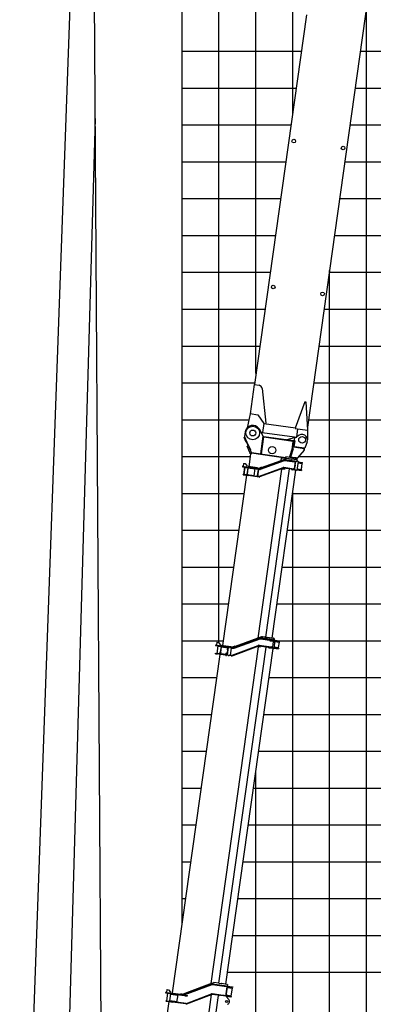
# Model space of a CAD drawing. Extents: x -435160 to 60202, y -141577 to 51651.
# Tile 20 of 41: x -245687 to -236096, y -101057 to -74332. Entities that reach past the tile are written whole.
import ezdxf

# ---------------------------------------------------------------- set-up
doc = ezdxf.new("R2010")
doc.units = 0
doc.layers.get('0').update_dxf_attribs({"linetype": 'CONTINUOUS'})

msp = doc.modelspace()

# ---------------------------------------------------------------- linework, layer by layer
at = {"color": 151, "linetype": 'Continuous'}
for p, q in [((-243725.351474, -64102.007783), (-243407.425409, -113571.955204)), ((-243970.53423, -64173.536728), (-245687.040515, -111645.268036)), ((-243642.385128, -77011.741188), (-244682.620505, -113717.66745)), ((-239162.763235, -86518.286268), (-238514.139892, -86278.201906)), ((-239159.292187, -86527.664311), (-238510.668844, -86287.579949)), ((-239158.819551, -86527.730736), (-238510.196189, -86287.646376)), ((-239156.041396, -86535.232628), (-238507.418223, -86295.149474)), ((-239125.829241, -86488.404237), (-238465.1896, -86247.004559)), ((-238501.582898, -86294.519927), (-238235.707052, -86331.886341)), ((-238199.442213, -86328.903926), (-238500.94331, -86286.53071)), ((-238225.189789, -86315.187065), (-238499.551579, -86276.62803)), ((-238330.161281, -86260.041181), (-238441.070829, -86244.45386)), ((-238324.839671, -86250.690808), (-238331.798326, -86300.204212)), ((-238326.231402, -86260.593489), (-238330.102063, -86260.049503)), ((-238179.352952, -86271.137633), (-238324.839671, -86250.690808)), ((-238225.189789, -86315.187065), (-238198.050482, -86319.001245)), ((-238188.37386, -86320.361206), (-238198.050482, -86319.001245)), ((-238188.37386, -86320.361206), (-238186.265791, -86328.736581)), ((-238135.695291, -86321.200554), (-238176.646571, -86272.659459)), ((-238164.997341, -86283.253459), (-238168.072579, -86282.821262)), ((-239641.088019, -86469.635196), (-239275.536205, -86521.010153)), ((-239638.861282, -86453.791145), (-239609.15324, -86457.966338)), ((-239617.5147, -86388.122431), (-239625.308361, -86443.577205)), ((-239625.308361, -86443.577205), (-239615.095799, -86457.131165)), ((-239603.961951, -86377.90972), (-239617.5147, -86388.122431)), ((-239586.623275, -86477.289717), (-239614.457895, -86675.34333)), ((-239582.017657, -86477.936994), (-239609.852277, -86675.990608)), ((-239609.15324, -86457.966338), (-239273.309469, -86505.166101)), ((-239603.961951, -86377.90972), (-239571.28263, -86382.502499)), ((-239571.28263, -86382.502499), (-239520.216932, -86450.268969)), ((-239556.089856, -86483.600059), (-239555.811579, -86481.620018)), ((-239556.089856, -86483.600059), (-239506.576452, -86490.558714)), ((-239497.777425, -86491.795337), (-239524.220314, -86679.94627)), ((-239523.000394, -86470.074331), (-239520.216932, -86450.268969)), ((-239510.249976, -86666.762259), (-239487.98228, -86508.319368)), ((-239506.604315, -86490.756966), (-239506.270143, -86488.379213)), ((-239506.576452, -86490.558714), (-239457.063049, -86497.517369)), ((-239498.473291, -86496.746677), (-239300.304826, -86524.597438)), ((-239497.89575, -86499.820833), (-239487.993069, -86501.212564)), ((-239495.272412, -86473.971244), (-239493.323956, -86460.107254)), ((-239233.874197, -86496.570539), (-239493.323956, -86460.107254)), ((-239486.590549, -86498.416687), (-239487.98228, -86508.319368)), ((-239457.063049, -86497.517369), (-239456.784772, -86495.537328)), ((-239327.165304, -86715.719671), (-239299.330684, -86517.666057)), ((-239275.536205, -86521.010153), (-239250.991045, -86524.45975)), ((-239248.764309, -86508.615699), (-239273.309469, -86505.166101)), ((-239250.991045, -86524.45975), (-239200.418728, -86531.567226)), ((-239248.764309, -86508.615699), (-239198.191992, -86515.723174)), ((-239237.238984, -86708.161439), (-239214.136283, -86543.777178)), ((-239233.874197, -86496.570539), (-239184.360793, -86503.529194)), ((-239230.21863, -86720.255927), (-239204.05419, -86534.086262)), ((-239226.051817, -86527.96473), (-239214.136283, -86543.777178)), ((-239222.907403, -91117.723406), (-238579.001708, -86536.096316)), ((-239214.234973, -86543.646188), (-239212.580934, -86531.87709)), ((-239212.580934, -86531.87709), (-239210.321409, -86530.175495)), ((-239212.580934, -86531.87709), (-239182.872892, -86536.052283)), ((-239198.188348, -86515.723687), (-239172.48998, -86519.335357)), ((-239173.407848, -86529.304634), (-239193.247057, -86526.516416)), ((-239185.697819, -86726.066696), (-238536.961181, -86485.018259)), ((-238534.175095, -86492.516318), (-239182.911753, -86733.564752)), ((-239174.52113, -86537.226046), (-239182.872892, -86536.052283)), ((-238530.692496, -86501.891076), (-239179.429155, -86742.93951)), ((-239128.221685, -86481.833002), (-239175.205738, -86498.934638)), ((-239175.205738, -86498.934638), (-239167.745428, -86519.432658)), ((-239120.697263, -86502.506432), (-239166.939455, -86519.337602)), ((-239128.221685, -86481.833002), (-239120.697263, -86502.506432)), ((-239112.282819, -86482.858847), (-239112.371161, -86483.48743)), ((-239111.106638, -86483.024149), (-239112.282819, -86482.858847)), ((-239009.326013, -91092.549356), (-238367.042152, -86522.462219)), ((-238836.029101, -91116.904649), (-238195.832837, -86561.671533)), ((-238579.001708, -86536.096316), (-238536.329074, -86519.87661)), ((-238536.329074, -86519.87661), (-238485.136069, -86527.071318)), ((-238256.503737, -86537.99738), (-238520.942288, -86500.832965)), ((-238255.112006, -86528.094699), (-238519.550557, -86490.930285)), ((-238518.437102, -86483.007645), (-238262.010632, -86519.046035)), ((-238313.544707, -86530.412233), (-238313.49151, -86530.41971)), ((-238302.994248, -86545.131722), (-238312.234904, -86531.644111)), ((-238172.866401, -86564.899255), (-238299.999571, -86547.031853)), ((-238263.235364, -86527.760454), (-238261.899185, -86518.253048)), ((-238234.871325, -86522.860216), (-238262.010632, -86519.046035)), ((-238254.972866, -86527.104669), (-238256.642874, -86538.987391)), ((-238229.36443, -86541.811561), (-238256.503737, -86537.99738)), ((-238227.972699, -86531.90888), (-238255.112006, -86528.094699)), ((-238219.639485, -86335.154075), (-238245.664785, -86520.333709)), ((-238235.707052, -86331.886341), (-238208.567746, -86335.700522)), ((-238234.871325, -86522.860216), (-238225.712079, -86524.147464)), ((-238225.712079, -86524.147464), (-238230.84004, -86531.505902)), ((-238219.687808, -86543.171522), (-238229.36443, -86541.811561)), ((-238215.074557, -86533.721596), (-238227.972699, -86531.90888)), ((-238225.712079, -86524.147464), (-238213.534602, -86437.500216)), ((-238219.687808, -86543.171522), (-238215.352833, -86535.701637)), ((-238215.352833, -86535.701637), (-238215.074557, -86533.721596)), ((-238211.864255, -86425.615078), (-238199.408499, -86336.98777)), ((-238208.567746, -86335.700522), (-238199.408499, -86336.98777)), ((-238199.408499, -86336.98777), (-238202.309554, -86328.500948)), ((-238186.544071, -86330.716642), (-238199.442213, -86328.903926)), ((-238186.544071, -86330.716642), (-238186.265791, -86328.736581)), ((-238169.436463, -86563.939025), (-238169.501722, -86563.929853)), ((-238134.575339, -86325.265622), (-238167.64713, -86560.583638)), ((-238166.255399, -86550.680957), (-238053.765917, -86566.490323)), ((-238164.028662, -86534.836905), (-238051.539181, -86550.646271)), ((-238162.080206, -86520.972915), (-238050.175794, -86536.700054)), ((-238139.81251, -86362.530024), (-238027.908098, -86378.257163)), ((-238137.86405, -86348.666013), (-238025.374568, -86364.475379)), ((-238135.637316, -86332.821982), (-238014.586948, -86349.834502)), ((-238045.981177, -86537.289569), (-238061.792436, -86549.20527)), ((-238045.20503, -86567.693477), (-238053.765917, -86566.490323)), ((-238042.978294, -86551.849425), (-238051.539181, -86550.646271)), ((-238050.175794, -86536.700054), (-238045.981177, -86537.289569)), ((-238045.232884, -86552.542149), (-238047.181341, -86566.406139)), ((-238046.853834, -86536.15734), (-238024.864415, -86379.69449)), ((-238045.981177, -86537.289569), (-238023.713481, -86378.846678)), ((-238042.978294, -86551.849425), (-238045.20503, -86567.693477)), ((-238023.713481, -86378.846678), (-238035.627824, -86363.034378)), ((-238027.908098, -86378.257163), (-238023.713481, -86378.846678)), ((-238025.374568, -86364.475379), (-238016.813681, -86365.678533)), ((-238018.789995, -86364.391216), (-238016.841535, -86350.527205)), ((-238016.813681, -86365.678533), (-238014.586948, -86349.834502)), ((-240176.663881, -91322.323471), (-239526.7255, -86697.77159)), ((-239625.752307, -86683.85428), (-239624.360576, -86673.951599)), ((-239625.752307, -86683.85428), (-239477.212096, -86704.730245)), ((-239624.360576, -86673.951599), (-239475.820365, -86694.827564)), ((-239583.646199, -86679.673632), (-239582.532745, -86671.750992)), ((-239582.532745, -86671.750992), (-239533.019341, -86678.709647)), ((-239534.244073, -86687.424066), (-239532.907894, -86677.91666)), ((-239533.019341, -86678.709647), (-239483.505938, -86685.668302)), ((-239523.524449, -86674.994929), (-239325.355984, -86702.845691)), ((-239522.121929, -86672.199053), (-239512.219248, -86673.590784)), ((-239510.249976, -86666.762259), (-239511.641707, -86676.66494)), ((-239484.619392, -86693.590942), (-239483.505938, -86685.668302)), ((-239477.351233, -86705.720256), (-239475.681056, -86693.836326)), ((-239194.052468, -86744.525736), (-239477.212096, -86704.730245)), ((-239475.820365, -86694.827564), (-239192.660737, -86734.623055)), ((-239259.827808, -86725.183339), (-239237.238984, -86708.161439)), ((-239239.023824, -86720.028023), (-239237.369954, -86708.260132)), ((-239239.023824, -86720.028023), (-239232.214658, -86729.064114)), ((-239239.023824, -86720.028023), (-239209.315781, -86724.203216)), ((-239191.547283, -86726.700415), (-239209.315781, -86724.203216)), ((-240342.882767, -100581.298704), (-240342.823549, -100581.307026))]:
    msp.add_line(p, q, dxfattribs=at)
at = {"color": 14, "linetype": 'Continuous'}
for p, q in [((-241282.294651, -98880.332595), (-241282.294651, -65188.795841)), ((-241282.294651, -78188.795841), (-238465.190319, -78188.795841)), ((-236867.644363, -78188.795841), (-131282.294651, -78188.795841)), ((-241282.294651, -88188.795841), (-239736.275293, -88188.795841)), ((-238424.510246, -88188.795841), (-131282.294651, -88188.795841)), ((-241282.294651, -98188.795841), (-241185.105499, -98188.795841)), ((-239770.337312, -98188.795841), (-131282.294651, -98188.795841))]:
    msp.add_line(p, q, dxfattribs=at)
at = {"color": 252, "linetype": 'Continuous'}
for p, q in [((-240282.294651, -91252.642716), (-240282.294651, -65188.795841)), ((-239282.294651, -83938.152492), (-239282.294651, -65188.795841)), ((-238282.294651, -76887.425468), (-238282.294651, -65188.795841)), ((-236282.294651, -115800.420307), (-236282.294651, -74023.815981)), ((-241282.294651, -75188.795841), (-238043.56784, -75188.795841)), ((-236446.021884, -75188.795841), (-207282.294651, -75188.795841)), ((-241282.294651, -76188.795841), (-238184.108666, -76188.795841)), ((-236586.56271, -76188.795841), (-131282.294651, -76188.795841)), ((-241282.294651, -77188.795841), (-238324.649493, -77188.795841)), ((-236727.103537, -77188.795841), (-131282.294651, -77188.795841)), ((-241282.294651, -79188.795841), (-238605.731146, -79188.795841)), ((-237008.18519, -79188.795841), (-131282.294651, -79188.795841)), ((-241282.294651, -80188.795841), (-238746.271972, -80188.795841)), ((-237148.726016, -80188.795841), (-131282.294651, -80188.795841)), ((-241282.294651, -81188.795841), (-238886.812799, -81188.795841)), ((-237289.266843, -81188.795841), (-131282.294651, -81188.795841)), ((-237282.294651, -115800.420307), (-237282.294651, -81139.186117)), ((-241282.294651, -82188.795841), (-239027.353625, -82188.795841)), ((-237429.807669, -82188.795841), (-131282.294651, -82188.795841)), ((-241282.294651, -83188.795841), (-239167.894452, -83188.795841)), ((-237570.348496, -83188.795841), (-131282.294651, -83188.795841)), ((-241282.294651, -84188.795841), (-239308.435278, -84188.795841)), ((-237710.889322, -84188.795841), (-131282.294651, -84188.795841)), ((-241282.294651, -85188.795841), (-239469.059296, -85188.795841)), ((-237851.430149, -85188.795841), (-131282.294651, -85188.795841)), ((-241282.294651, -86188.795841), (-239425.908382, -86188.795841)), ((-238118.374816, -86188.795841), (-131282.294651, -86188.795841)), ((-241282.294651, -87188.795841), (-239595.734458, -87188.795841)), ((-238283.969411, -87188.795841), (-131282.294651, -87188.795841)), ((-238282.294651, -113858.775932), (-238282.294651, -87176.879306)), ((-241282.294651, -89188.795841), (-239876.816128, -89188.795841)), ((-238565.05108, -89188.795841), (-131282.294651, -89188.795841)), ((-241282.294651, -90188.795841), (-240017.356962, -90188.795841)), ((-238705.591915, -90188.795841), (-131282.294651, -90188.795841)), ((-241282.294651, -91188.795841), (-240157.897797, -91188.795841)), ((-238903.691205, -91188.795841), (-131282.294651, -91188.795841)), ((-241282.294651, -92188.795841), (-240341.86049, -92188.795841)), ((-238927.092304, -92188.795841), (-131282.294651, -92188.795841)), ((-241282.294651, -93188.795841), (-240482.401325, -93188.795841)), ((-239067.633138, -93188.795841), (-131282.294651, -93188.795841)), ((-241282.294651, -94188.795841), (-240622.94216, -94188.795841)), ((-239208.173973, -94188.795841), (-131282.294651, -94188.795841)), ((-239282.294651, -113747.638665), (-239282.294651, -94716.191871)), ((-241282.294651, -95188.795841), (-240763.482994, -95188.795841)), ((-239348.714808, -95188.795841), (-131282.294651, -95188.795841)), ((-241282.294651, -96188.795841), (-240904.023829, -96188.795841)), ((-239489.255642, -96188.795841), (-131282.294651, -96188.795841)), ((-241282.294651, -97188.795841), (-241044.564664, -97188.795841)), ((-239629.796477, -97188.795841), (-131282.294651, -97188.795841)), ((-239910.878147, -99188.795841), (-131282.294651, -99188.795841)), ((-240051.418981, -100188.795841), (-131282.294651, -100188.795841))]:
    msp.add_line(p, q, dxfattribs=at)
at = {"color": 41, "linetype": 'Continuous'}
for p, q in [((-236233.950187, -73679.827228), (-237880.292824, -85394.164463)), ((-237904.24025, -74197.428477), (-239314.722011, -84233.528272)), ((-239324.324186, -84237.208189), (-239436.342214, -85034.257924)), ((-239324.324186, -84237.208189), (-239194.586983, -84255.441563)), ((-239109.105948, -84343.627835), (-239008.378453, -85285.526733)), ((-237954.492818, -84701.206309), (-238212.388592, -85422.403981)), ((-237954.597067, -84701.397773), (-237924.890235, -84705.572796)), ((-237924.903176, -84705.330183), (-237876.815335, -85469.345656)), ((-239436.284681, -85033.777345), (-239515.475704, -85408.337765)), ((-239434.95592, -85024.393925), (-239231.661577, -85052.96508)), ((-239231.71445, -85053.40944), (-239063.357475, -85289.138071)), ((-239067.059821, -85288.126632), (-239101.853093, -85535.693644)), ((-239067.059821, -85288.126632), (-238207.638672, -85408.91039)), ((-238210.497539, -85408.508603), (-238213.147808, -85427.366246)), ((-238213.147808, -85427.366246), (-237876.45933, -85474.684723)), ((-238171.012919, -85666.416076), (-238138.883506, -85437.803412)), ((-237876.451674, -85474.630355), (-237879.417094, -85735.698084)), ((-239111.824685, -85534.78789), (-239129.439534, -85553.446956)), ((-239111.753356, -85534.302253), (-238230.440417, -85658.162702))]:
    msp.add_line(p, q, dxfattribs=at)
at = {"color": 102, "linetype": 'Continuous'}
for p, q in [((-239569.27986, -85520.392233), (-239587.372363, -85649.127082)), ((-239081.10448, -85639.492187), (-239187.20979, -85449.120053)), ((-239595.641918, -85669.559307), (-239580.97824, -85663.160141)), ((-239540.401121, -85796.145286), (-239595.641918, -85669.559307)), ((-239587.372363, -85649.127082), (-239581.205541, -85663.260079)), ((-239581.057052, -85663.194668), (-239583.527001, -85657.69239)), ((-239525.737271, -85789.744892), (-239580.97824, -85663.160141)), ((-239541.614212, -85751.062615), (-239577.657789, -85670.767815)), ((-239536.89362, -85764.180012), (-239536.758898, -85763.221413)), ((-239536.380804, -85765.355341), (-239535.870697, -85765.427032)), ((-239535.005415, -85767.567809), (-239535.441806, -85767.506479)), ((-239148.185848, -86116.800921), (-239081.10448, -85639.492187)), ((-239071.2018, -85640.883918), (-239100.428151, -85848.840212)), ((-239091.619224, -85829.271497), (-239068.600617, -85665.485594)), ((-239071.2018, -85640.883918), (-239081.10448, -85639.492187)), ((-239073.706982, -85658.709218), (-239068.600617, -85665.485594)), ((-238258.715867, -85773.24875), (-239073.706982, -85658.709218)), ((-239066.65216, -85651.621604), (-239073.428536, -85656.727969)), ((-238265.493451, -85778.354946), (-239068.600617, -85665.485594)), ((-238263.544994, -85764.490955), (-239066.65216, -85651.621604)), ((-238432.478895, -85730.650568), (-238231.802383, -85667.969331)), ((-238432.478895, -85730.650568), (-238423.967946, -85741.94498)), ((-238287.684696, -85936.253863), (-238265.493451, -85778.354946)), ((-238256.210684, -85755.42345), (-238281.590917, -85936.013191)), ((-238267.505096, -85763.934399), (-238256.210684, -85755.42345)), ((-238258.715867, -85773.24875), (-238265.493451, -85778.354946)), ((-238258.43742, -85771.267501), (-238263.544994, -85764.490955)), ((-238234.425282, -85758.485188), (-238259.794642, -85938.99757)), ((-238256.210684, -85755.42345), (-238234.425282, -85758.485188)), ((-238232.337685, -85743.631167), (-238249.279303, -85756.397592)), ((-238242.534822, -85923.967016), (-238219.571261, -85760.572785)), ((-238234.425282, -85758.485188), (-238220.507972, -85659.458381)), ((-238234.425282, -85758.485188), (-238219.571261, -85760.572785)), ((-238221.899703, -85669.361062), (-238231.802383, -85667.969331)), ((-238231.802383, -85667.969331), (-238223.291434, -85679.263743)), ((-238220.507972, -85659.458381), (-238170.994568, -85666.417036)), ((-239533.86709, -85811.121293), (-239540.401121, -85796.145286)), ((-239529.706862, -85820.823021), (-239494.607022, -85901.596598)), ((-239519.202051, -85804.721065), (-239525.737271, -85789.744892)), ((-239407.346212, -86061.043401), (-239519.202051, -85804.721065)), ((-239514.910562, -85812.541655), (-239430.558509, -86007.850625)), ((-239494.588578, -85901.588082), (-239514.752079, -85910.387278)), ((-239442.222339, -86076.5899), (-239514.752079, -85910.387278)), ((-239481.621025, -85930.843064), (-239481.789183, -85930.916799)), ((-239475.220817, -85945.5081), (-239475.390186, -85945.581684)), ((-239475.220817, -85945.5081), (-239475.388808, -85945.580646)), ((-239139.396619, -86126.115272), (-239100.428151, -85848.840212)), ((-239132.384437, -86119.331055), (-239094.943783, -85852.926961)), ((-239100.428151, -85848.840212), (-239110.330832, -85847.448481)), ((-239098.15533, -85828.352907), (-239091.024489, -85829.355081)), ((-239094.943783, -85852.926961), (-239091.619224, -85829.271497)), ((-238295.224958, -85965.320112), (-238372.642588, -86202.616735)), ((-238293.444693, -85976.747184), (-238361.653401, -86186.427542)), ((-238272.524308, -85983.551882), (-238345.064019, -86206.550573)), ((-238269.659592, -85983.789304), (-238339.600394, -86191.541112)), ((-238295.224958, -85965.320112), (-238289.075443, -85963.314642)), ((-238295.224958, -85965.320112), (-238294.983744, -85964.577394)), ((-238294.984952, -85964.577225), (-238288.864415, -85962.663838)), ((-238293.444693, -85976.747184), (-238289.555299, -85964.790542)), ((-238289.555299, -85964.790542), (-238285.040505, -85950.910016)), ((-238289.167239, -85942.048768), (-238289.020375, -85941.41607)), ((-238289.167239, -85942.048768), (-238283.363404, -85943.520226)), ((-238289.020375, -85941.41607), (-238287.684696, -85936.253863)), ((-238289.020375, -85941.41607), (-238283.204122, -85942.88683)), ((-238281.802826, -85937.424433), (-238287.684696, -85936.253863)), ((-238282.389686, -85940.731886), (-238284.006127, -85946.023498)), ((-238267.831247, -85970.779954), (-238283.775726, -86018.140461)), ((-238282.870524, -85942.004248), (-238283.517063, -85944.122381)), ((-238283.363404, -85943.520226), (-238283.204122, -85942.88683)), ((-238283.204122, -85942.88683), (-238281.823931, -85937.557066)), ((-238282.738741, -85941.873618), (-238283.094761, -85943.301586)), ((-238282.238011, -85939.942088), (-238282.870524, -85942.004248)), ((-238282.63834, -85940.7031), (-238281.988252, -85938.55095)), ((-238272.524308, -85983.551882), (-238268.635081, -85971.596428)), ((-238267.831247, -85970.779954), (-238269.659592, -85983.789304)), ((-238267.529906, -85970.600406), (-238266.664354, -85967.923819)), ((-238265.617657, -85967.475528), (-238266.664354, -85967.923819)), ((-237962.396019, -85978.485371), (-238259.47644, -85936.733441)), ((-238256.692978, -85916.928079), (-238248.182028, -85928.222491)), ((-238248.182028, -85928.222491), (-238242.534822, -85923.967016)), ((-238239.671078, -85939.516903), (-238248.182028, -85928.222491)), ((-237960.308423, -85963.63135), (-238242.534822, -85923.967016)), ((-237971.878822, -86013.821771), (-238149.390574, -86225.840906)), ((-237977.25004, -85976.397774), (-237960.308423, -85963.63135)), ((-237974.691756, -85994.121121), (-237974.525436, -85992.937691)), ((-237974.691756, -85994.121121), (-237974.588622, -86009.052526)), ((-237971.878822, -86013.821771), (-237974.588622, -86009.052526)), ((-237974.525436, -85992.937691), (-237970.050304, -86000.811194)), ((-237974.524228, -85992.937861), (-237971.814042, -85993.318753)), ((-237973.046952, -85995.539376), (-237969.839774, -85999.558785)), ((-237971.878822, -86013.821771), (-237970.050304, -86000.811194)), ((-237971.814042, -85993.318753), (-237971.430648, -85997.563803)), ((-237970.480596, -86004.118475), (-237970.522747, -86004.181563)), ((-237970.416376, -86003.661525), (-237970.480596, -86004.118475)), ((-237970.416206, -86003.660317), (-237970.4604, -86003.737942)), ((-237970.441712, -86003.604969), (-237970.416206, -86003.660317)), ((-237969.839774, -85999.558785), (-237970.416206, -86003.660317)), ((-237967.796211, -85969.273803), (-237956.963386, -85964.503335)), ((-237964.622755, -85994.329422), (-237962.396019, -85978.485371)), ((-237960.308423, -85963.63135), (-237955.098435, -85959.706423)), ((-237956.814915, -85964.12233), (-237960.308423, -85963.63135)), ((-237956.963386, -85964.503335), (-237956.814915, -85964.12233)), ((-237955.098435, -85959.706423), (-237956.814915, -85964.12233)), ((-237889.597705, -85791.134472), (-237955.098435, -85959.706423)), ((-239464.605944, -86464.143307), (-239415.486098, -86114.637441)), ((-239415.570025, -86115.234612), (-239437.355427, -86112.172874)), ((-239399.677046, -86117.11321), (-239415.521097, -86114.886474)), ((-239404.7067, -86067.707302), (-239394.996085, -86090.191877)), ((-239404.7067, -86067.707302), (-239394.995047, -86090.193255)), ((-239399.489458, -86089.561607), (-239395.876287, -86090.069405)), ((-238474.337445, -86229.681519), (-239397.268018, -86099.972086)), ((-238472.945714, -86219.778838), (-239395.876287, -86090.069405)), ((-239147.657152, -86113.039051), (-239163.928471, -86122.667545)), ((-239163.927093, -86122.666506), (-239160.873842, -86120.860723)), ((-239148.185848, -86116.800921), (-239141.37666, -86125.836995)), ((-239138.831738, -86122.095932), (-239133.388991, -86126.47883)), ((-239129.708197, -86122.172589), (-239138.665587, -86120.91371)), ((-239137.391079, -86111.845113), (-239134.208139, -86115.835224)), ((-239137.157313, -86110.181779), (-239132.384437, -86119.331055)), ((-239124.745892, -86127.693538), (-239133.388991, -86126.47883)), ((-239132.384437, -86119.331055), (-239124.476341, -86127.731421)), ((-239126.055246, -86126.054945), (-239124.512359, -86127.987703)), ((-238595.558878, -86294.641879), (-238586.345767, -86229.087189)), ((-238463.349269, -86246.37322), (-238586.345767, -86229.087189)), ((-238468.637669, -86189.125506), (-238474.337445, -86229.681519)), ((-238474.337445, -86229.681519), (-238169.335612, -86272.546731)), ((-238468.770521, -86190.070796), (-238163.768688, -86232.936008)), ((-238468.637669, -86189.125506), (-238372.642588, -86202.616735)), ((-238379.731313, -86242.977543), (-238377.136882, -86249.40089)), ((-238377.656136, -86253.367466), (-238376.264405, -86243.464786)), ((-238377.568315, -86248.330671), (-238376.96027, -86248.416126)), ((-238375.259877, -86243.605963), (-238371.632676, -86254.214008)), ((-238372.642588, -86202.616735), (-238366.141994, -86199.911112)), ((-238361.134793, -86187.114302), (-238366.696283, -86204.416395)), ((-238366.548792, -86204.437123), (-238366.656847, -86204.293729)), ((-238331.002987, -86092.20426), (-238366.141994, -86199.911112)), ((-238361.653401, -86186.427542), (-238346.966477, -86205.930649)), ((-238346.966477, -86205.930649), (-238345.064019, -86206.550573)), ((-238345.346044, -86207.416975), (-238345.064019, -86206.550573)), ((-238344.987012, -86207.467434), (-238339.749963, -86191.43874)), ((-238340.141435, -86192.452463), (-238340.187477, -86192.780063)), ((-238339.82736, -86191.340331), (-238340.141435, -86192.452463)), ((-238340.109137, -86192.538374), (-238340.141435, -86192.452463)), ((-238339.441726, -86189.578777), (-238339.882069, -86191.273486)), ((-238339.329252, -86189.611832), (-238339.882069, -86191.273486)), ((-238339.07337, -86192.290715), (-238339.882069, -86191.273486)), ((-238339.600394, -86191.541112), (-238339.158005, -86188.393347)), ((-238327.394044, -86208.924219), (-238339.600394, -86191.541112)), ((-238339.441726, -86189.578777), (-238339.23904, -86188.96994)), ((-238327.394044, -86208.924219), (-238165.229171, -86231.715006)), ((-238327.394044, -86208.924219), (-238315.152403, -86210.742057)), ((-238323.834669, -86209.990263), (-238325.452287, -86209.211919)), ((-238323.664058, -86209.478022), (-238323.834669, -86209.990263)), ((-238285.189794, -86215.421446), (-238323.834669, -86209.990263)), ((-238189.535116, -86228.396415), (-238315.152403, -86210.742057)), ((-238284.580898, -86215.956959), (-238285.825139, -86214.863735)), ((-238283.862012, -86215.139635), (-238284.580898, -86215.956959)), ((-238175.437097, -86230.846181), (-238284.228779, -86215.556508)), ((-238191.579714, -86228.577485), (-238191.934269, -86228.977594)), ((-238189.204378, -86228.911316), (-238189.558933, -86229.311426)), ((-238165.229171, -86231.715006), (-238189.535116, -86228.396415)), ((-238174.8282, -86231.381695), (-238176.143553, -86230.224229)), ((-238174.060931, -86230.50953), (-238174.8282, -86231.381695)), ((-238173.609359, -86231.103053), (-238174.476081, -86230.981243)), ((-238173.609359, -86231.103053), (-238172.980781, -86230.656408)), ((-238172.157062, -86230.768478), (-238172.933976, -86231.647911)), ((-238163.768688, -86232.936008), (-238169.335612, -86272.546731)), ((-238165.229171, -86231.715006), (-238149.390574, -86225.840906)), ((-238164.695923, -86239.542395), (-238163.91557, -86238.954356)), ((-238160.055586, -86229.934805), (-238150.031722, -86226.605052)), ((-238149.390404, -86225.839698), (-238150.031722, -86226.605052)), ((-238150.031722, -86226.605052), (-238149.953574, -86226.048997))]:
    msp.add_line(p, q, dxfattribs=at)
at = {"color": 130, "linetype": 'Continuous'}
for p, q in [((-239877.891126, -91370.847797), (-239176.264736, -91114.470734)), ((-239873.77257, -91382.117829), (-239172.146329, -91125.741976)), ((-239124.998956, -91082.182424), (-239845.744724, -91343.814728)), ((-239159.06671, -91134.113498), (-238844.871764, -91178.270718)), ((-238797.961786, -91174.76521), (-239157.674979, -91124.210818)), ((-238836.907027, -91157.174367), (-239156.004969, -91112.328076)), ((-238785.734832, -91123.973047), (-239100.98023, -91079.668196)), ((-239028.754551, -91130.211956), (-239027.36282, -91120.309275)), ((-238975.373747, -91127.615863), (-239027.36282, -91120.309275)), ((-238976.765478, -91137.518544), (-238975.373747, -91127.615863)), ((-238766.098918, -91170.659952), (-238807.04897, -91122.11903)), ((-238785.734832, -91123.973047), (-238777.601859, -91125.116062)), ((-238781.44577, -91152.46691), (-238777.601859, -91125.116062)), ((-240493.585557, -100493.194903), (-239208.777364, -91351.30959)), ((-240366.452032, -91321.90576), (-240212.067161, -91343.603139)), ((-240364.225296, -91306.061709), (-240334.517254, -91310.236902)), ((-240341.887498, -91240.532322), (-240349.681328, -91295.988304)), ((-240349.681328, -91295.988304), (-240339.468594, -91309.541037)), ((-240328.334746, -91230.319591), (-240341.887498, -91240.532322)), ((-240312.977149, -91329.419933), (-240341.646944, -91533.416126)), ((-240334.517254, -91310.236902), (-240209.840425, -91327.759088)), ((-240328.334746, -91230.319591), (-240295.655425, -91234.91237)), ((-240295.655425, -91234.91237), (-240244.589727, -91302.67884)), ((-240283.397112, -91339.637091), (-240282.562107, -91333.695721)), ((-240283.397112, -91339.637091), (-240233.883708, -91346.595746)), ((-240282.638333, -100486.763922), (-239000.157994, -91361.442144)), ((-240224.688198, -91347.888091), (-240251.131087, -91536.039024)), ((-240247.373189, -91322.484202), (-240244.589727, -91302.67884)), ((-240223.698168, -91348.027231), (-240245.241966, -91501.319322)), ((-240233.967293, -91347.190482), (-240232.965119, -91340.05964)), ((-240233.883708, -91346.595746), (-240184.370305, -91353.554401)), ((-240231.15576, -91501.686637), (-240211.921774, -91364.829709)), ((-240224.394033, -91352.978571), (-240036.538061, -91379.380006)), ((-240220.636426, -91326.241809), (-240219.244695, -91316.339128)), ((-239957.813687, -91353.08086), (-240219.244695, -91316.339128)), ((-240212.067161, -91343.603139), (-240201.353371, -91345.108864)), ((-240210.530043, -91354.927028), (-240211.921774, -91364.829709)), ((-240209.840425, -91327.759088), (-240199.126635, -91329.264813)), ((-239992.929255, -91374.400963), (-240201.353371, -91345.108864)), ((-239990.702518, -91358.556912), (-240199.126635, -91329.264813)), ((-240184.370305, -91353.554401), (-240183.5353, -91347.613031)), ((-240063.676816, -91572.48228), (-240035.007191, -91368.487295)), ((-240054.764166, -91573.734871), (-240026.09454, -91369.739886)), ((-240047.009006, -91439.508883), (-240038.51931, -91379.10156)), ((-239992.929255, -91374.400963), (-239978.468093, -91376.433347)), ((-239990.702518, -91358.556912), (-239976.241356, -91360.589296)), ((-239978.468093, -91376.433347), (-239929.744052, -91383.281065)), ((-239976.241356, -91360.589296), (-239927.517316, -91367.437013)), ((-239966.229558, -91576.079323), (-239939.786668, -91387.92839)), ((-239907.749061, -91360.116984), (-239957.813687, -91353.08086)), ((-239954.795715, -91379.760283), (-239941.178399, -91397.831071)), ((-239939.786668, -91387.92839), (-239933.009084, -91382.822194)), ((-239939.786668, -91387.92839), (-239908.097377, -91392.382029)), ((-239927.507651, -91367.438371), (-239922.505549, -91368.141371)), ((-239923.372888, -91380.136921), (-239894.032334, -91384.260467)), ((-239922.505549, -91368.141371), (-239892.362324, -91372.377725)), ((-239920.512831, -91580.029121), (-239217.939358, -91315.053949)), ((-239916.98451, -91589.385645), (-239214.411057, -91324.410471)), ((-239210.175724, -91335.63897), (-239908.158114, -91598.882747)), ((-239895.424065, -91394.163147), (-239908.097377, -91392.382029)), ((-239848.379143, -91336.579576), (-239895.363046, -91353.68)), ((-239895.363046, -91353.68), (-239889.891269, -91368.715044)), ((-239894.032334, -91384.260467), (-239892.362324, -91372.377725)), ((-239889.891269, -91368.715044), (-239873.744021, -91369.222869)), ((-239840.854744, -91357.253022), (-239873.744021, -91369.222869)), ((-239870.340674, -91391.511333), (-239168.714283, -91135.13427)), ((-239848.379143, -91336.579576), (-239840.854744, -91357.253022)), ((-239832.440107, -91337.604212), (-239832.644486, -91339.058441)), ((-239829.700927, -91337.989179), (-239832.440107, -91337.604212)), ((-239151.176243, -91359.4049), (-239208.777364, -91351.30959)), ((-238868.62231, -91379.928279), (-239195.414397, -91334.000646)), ((-238866.952303, -91368.045557), (-239193.74439, -91322.117924)), ((-239192.352659, -91312.215244), (-238870.062231, -91357.510209)), ((-238932.006144, -91384.68844), (-238941.246781, -91371.200831)), ((-238815.198331, -91402.583943), (-238929.011464, -91386.58855)), ((-238841.113329, -91361.578712), (-238870.062231, -91357.510209)), ((-238841.483024, -91383.742457), (-238868.62231, -91379.928279)), ((-238839.813016, -91371.859735), (-238866.952303, -91368.045557)), ((-238843.340893, -91167.378007), (-238845.011073, -91179.261957)), ((-238844.871764, -91178.270718), (-238815.922861, -91182.339221)), ((-238841.483024, -91383.742457), (-238832.050562, -91385.068103)), ((-238841.113329, -91361.578712), (-238832.679374, -91362.764027)), ((-238826.352758, -91373.751451), (-238839.813016, -91371.859735)), ((-238839.09014, -91371.961329), (-238832.679374, -91362.764027)), ((-238838.744209, -91170.246599), (-238836.740027, -91155.986105)), ((-238836.907027, -91157.174367), (-238809.76774, -91160.988545)), ((-238820.084139, -91273.144272), (-238832.679374, -91362.764027)), ((-238832.050562, -91385.068103), (-238826.631034, -91375.731492)), ((-238826.631034, -91375.731492), (-238826.352758, -91373.751451)), ((-238807.488906, -91183.524536), (-238820.084139, -91273.144272)), ((-238815.922861, -91182.339221), (-238807.488906, -91183.524536)), ((-238811.11621, -91172.916476), (-238807.488906, -91183.524536)), ((-238800.319573, -91162.316399), (-238809.76774, -91160.988545)), ((-238800.319573, -91162.316399), (-238797.683507, -91172.785149)), ((-238797.961786, -91174.76521), (-238797.683507, -91172.785149)), ((-238764.977758, -91174.72519), (-238796.657815, -91400.140505)), ((-238795.266084, -91390.237824), (-238673.513397, -91407.349048)), ((-238792.621762, -91371.422493), (-238670.869075, -91388.533717)), ((-238790.255888, -91354.588431), (-238669.088272, -91371.617429)), ((-238769.6582, -91208.028262), (-238648.490583, -91225.05726)), ((-238767.292327, -91191.1942), (-238645.53964, -91208.305424)), ((-238765.188332, -91172.30291), (-238765.036028, -91172.324315)), ((-238765.131811, -91172.488361), (-238765.036028, -91172.324315)), ((-238765.036028, -91172.324315), (-238634.334428, -91190.693227)), ((-238664.893655, -91372.206944), (-238684.09359, -91386.675133)), ((-238662.308188, -91389.736871), (-238670.869075, -91388.533717)), ((-238669.088272, -91371.617429), (-238664.893655, -91372.206944)), ((-238662.308188, -91389.736871), (-238664.95251, -91408.552202)), ((-238664.893655, -91372.206944), (-238644.295966, -91225.646775)), ((-238644.295966, -91225.646775), (-238658.764155, -91206.446839)), ((-238648.490583, -91225.05726), (-238644.295966, -91225.646775)), ((-238645.53964, -91208.305424), (-238636.978753, -91209.508578)), ((-238636.978753, -91209.508578), (-238634.334428, -91190.693227)), ((-241544.868696, -100748.644008), (-240253.898834, -91562.916135)), ((-240376.986477, -91540.568157), (-240375.316296, -91528.684207)), ((-240376.986477, -91540.568157), (-240322.521733, -91548.222677)), ((-240375.316296, -91528.684207), (-240320.851553, -91536.338728)), ((-240322.688732, -91549.410939), (-240320.68455, -91535.150445)), ((-240253.403636, -91557.936592), (-240322.521733, -91548.222677)), ((-240252.307653, -91545.971944), (-240320.851553, -91536.338728)), ((-240311.231732, -91537.690705), (-240309.840001, -91527.788024)), ((-240309.840001, -91527.788024), (-240260.326598, -91534.746679)), ((-240261.857638, -91545.640599), (-240260.187288, -91533.755441)), ((-240260.326598, -91534.746679), (-240250.341725, -91536.149962)), ((-240254.099501, -91562.887933), (-240245.470666, -91501.490579)), ((-240254.099501, -91562.887933), (-240246.176882, -91564.001384)), ((-240253.977833, -91557.855894), (-240252.307653, -91545.971944)), ((-240252.307653, -91545.971944), (-240251.733456, -91546.052643)), ((-240246.176882, -91564.001384), (-240238.25545, -91565.114669)), ((-240242.08197, -91498.938094), (-240245.470666, -91501.490579)), ((-240245.470666, -91501.490579), (-240237.548046, -91502.604031)), ((-240242.08197, -91498.938094), (-240237.13063, -91499.63396)), ((-240238.25545, -91565.114669), (-240229.626615, -91503.717316)), ((-240237.149792, -91560.220921), (-240237.559585, -91560.163328)), ((-240237.548046, -91502.604031), (-240229.626615, -91503.717316)), ((-240237.149792, -91560.220921), (-240235.479612, -91548.336971)), ((-240094.671844, -91580.244891), (-240237.149792, -91560.220921)), ((-240237.13063, -91499.63396), (-240232.17929, -91500.329825)), ((-240235.889404, -91548.279379), (-240235.479612, -91548.336971)), ((-240093.001664, -91568.360941), (-240235.479612, -91548.336971)), ((-240234.497673, -91538.376698), (-240210.813194, -91541.705335)), ((-240233.801808, -91533.425358), (-240091.297262, -91553.453066)), ((-240232.17929, -91500.329825), (-240229.626615, -91503.717316)), ((-240212.204925, -91551.608015), (-240210.813194, -91541.705335)), ((-240096.963071, -100512.858879), (-238816.570327, -91402.391121)), ((-240095.750904, -91585.142377), (-240095.055038, -91580.191036)), ((-240095.750904, -91585.142377), (-240087.829472, -91586.255661)), ((-240094.671844, -91580.244891), (-240093.001664, -91568.360941)), ((-240093.384858, -91568.307087), (-240087.122069, -91523.745024)), ((-240087.829472, -91586.255661), (-240079.906852, -91587.369113)), ((-240083.734561, -91521.192371), (-240087.122069, -91523.745024)), ((-240087.122069, -91523.745024), (-240079.200637, -91524.858308)), ((-240083.734561, -91521.192371), (-240078.783221, -91521.888237)), ((-240079.906852, -91587.369113), (-240071.278017, -91525.97176)), ((-240079.04175, -91582.441557), (-240079.210987, -91582.417772)), ((-240079.200637, -91524.858308), (-240071.278017, -91525.97176)), ((-240079.04175, -91582.441557), (-240077.37157, -91570.557608)), ((-240036.41986, -91588.431673), (-240079.04175, -91582.441557)), ((-240078.783221, -91521.888237), (-240073.83188, -91522.584102)), ((-240077.540807, -91570.533823), (-240077.37157, -91570.557608)), ((-240077.37157, -91570.557608), (-240034.74968, -91576.547724)), ((-240075.45321, -91555.679802), (-240061.589219, -91557.628259)), ((-240073.83188, -91522.584102), (-240071.278017, -91525.97176)), ((-240063.570469, -91557.349812), (-240055.080943, -91496.943698)), ((-240053.689212, -91487.041017), (-240055.080943, -91496.943698)), ((-240048.400737, -91449.411563), (-240053.689212, -91487.041017)), ((-240053.689212, -91487.041017), (-240051.706755, -91487.319633)), ((-240047.009006, -91439.508883), (-240048.400737, -91449.411563)), ((-240046.419488, -91449.69001), (-240048.400737, -91449.411563)), ((-240036.41986, -91588.431673), (-240009.915196, -91592.156661)), ((-240034.74968, -91576.547724), (-240008.245016, -91580.272711)), ((-239955.458909, -91599.809993), (-240009.915196, -91592.156661)), ((-240008.245016, -91580.272711), (-239953.788729, -91587.926043)), ((-239987.42665, -91583.198542), (-239964.837827, -91566.176642)), ((-239966.229558, -91576.079323), (-239934.540266, -91580.532962)), ((-239966.229558, -91576.079323), (-239957.718608, -91587.373735)), ((-239955.458909, -91599.809993), (-239933.416017, -91602.907919)), ((-239953.788729, -91587.926043), (-239931.745837, -91591.02397)), ((-239930.354106, -91581.121289), (-239934.540266, -91580.532962)), ((-239912.393444, -91587.654228), (-239916.98451, -91589.385645)), ((-239908.158114, -91598.882747), (-239912.750386, -91600.613975)), ((-238815.198331, -91402.583943), (-238801.877086, -91404.456122)), ((-238664.95251, -91408.552202), (-238673.513397, -91407.349048)), ((-240344.431012, -100926.441677), (-240343.971666, -100926.506234))]:
    msp.add_line(p, q, dxfattribs=at)
at = {"color": 10, "linetype": 'Continuous'}
for p, q in [((-240517.576568, -100502.217715), (-240436.547001, -100471.743195)), ((-240436.547001, -100471.743195), (-240423.752108, -100466.931675)), ((-240281.61505, -100486.907736), (-240421.772067, -100467.209951)), ((-240281.61505, -100486.907736), (-240218.288417, -100495.807713)), ((-241693.067846, -100754.07125), (-241722.775888, -100749.896057)), ((-241720.549152, -100734.052006), (-241690.84111, -100738.227199)), ((-241698.211351, -100668.522599), (-241706.005181, -100723.978581)), ((-241706.005181, -100723.978581), (-241695.79245, -100737.531333)), ((-241684.658602, -100658.309888), (-241698.211351, -100668.522599)), ((-241693.067846, -100754.07125), (-241219.321523, -100820.651954)), ((-241690.84111, -100738.227199), (-241217.094786, -100804.807902)), ((-241684.658602, -100658.309888), (-241651.979281, -100662.902667)), ((-241651.979281, -100662.902667), (-241600.913583, -100730.669137)), ((-241651.976864, -100662.903006), (-241649.99922, -100663.180946)), ((-241603.697045, -100750.474498), (-241600.913583, -100730.669137)), ((-241586.862963, -100752.840374), (-241585.471232, -100742.937693)), ((-241585.471232, -100742.937693), (-241324.040224, -100779.679426)), ((-241241.042518, -100797.756498), (-240474.682507, -100510.376192)), ((-241223.331099, -100803.931446), (-240470.469073, -100521.61149)), ((-241163.561409, -100744.876965), (-241210.545462, -100761.9786)), ((-241163.561409, -100744.876965), (-241156.036987, -100765.550394)), ((-240540.008123, -100511.182612), (-241162.393664, -100748.08462)), ((-240541.031981, -100511.038718), (-240517.576568, -100502.217715)), ((-240540.008123, -100511.182612), (-240541.031981, -100511.038718)), ((-240455.784009, -100519.989551), (-240076.267891, -100573.327063)), ((-240135.592693, -100552.87208), (-240454.089839, -100508.110226)), ((-240213.011912, -100496.549278), (-240218.288417, -100495.807713)), ((-240063.743974, -100517.527518), (-240213.011912, -100496.549278)), ((-240135.592693, -100552.87208), (-240108.453386, -100556.686261)), ((-240063.743974, -100517.527518), (-240108.696952, -100837.38458)), ((-240108.453386, -100556.686261), (-240078.62568, -100560.878272)), ((-240047.632788, -100519.791798), (-240092.585766, -100839.64886)), ((-240075.989615, -100571.347022), (-240078.62568, -100560.878272)), ((-240076.267891, -100573.327063), (-240075.989615, -100571.347022)), ((-240063.743974, -100517.527518), (-240047.632788, -100519.791798)), ((-240058.767654, -100599.020492), (-240057.607494, -100600.185735)), ((-240057.607494, -100600.185735), (-239923.290306, -100619.062785)), ((-240056.539899, -100583.169192), (-239920.33936, -100602.31093)), ((-240053.895577, -100564.353861), (-240048.295096, -100565.140957)), ((-240048.295096, -100565.140957), (-239917.695038, -100583.495599)), ((-239947.765312, -100823.647265), (-239919.095689, -100619.6523)), ((-239919.095689, -100619.6523), (-239933.563875, -100600.452345)), ((-239923.290306, -100619.062785), (-239919.095689, -100619.6523)), ((-239911.778473, -100603.514084), (-239920.33936, -100602.31093)), ((-239909.134151, -100584.698753), (-239911.778473, -100603.514084)), ((-243492.78995, -114177.697467), (-241633.266645, -100982.618656)), ((-242239.334257, -113292.064059), (-240482.044507, -100788.297779)), ((-241720.43637, -100970.36775), (-241718.766189, -100958.483801)), ((-241720.43637, -100970.36775), (-241681.815657, -100975.795538)), ((-241718.766189, -100958.483801), (-241570.225979, -100979.359766)), ((-241680.193886, -100755.880567), (-241708.863509, -100959.875532)), ((-241681.815657, -100975.795538), (-241538.226787, -100995.975637)), ((-241616.367591, -100962.77671), (-241589.924701, -100774.625777)), ((-241615.671725, -100957.825369), (-241419.598172, -100985.38171)), ((-241590.620567, -100779.577117), (-241394.547014, -100807.133458)), ((-241175.800227, -101034.79269), (-241570.225979, -100979.359766)), ((-241177.470407, -101046.67664), (-241538.226787, -100995.975637)), ((-241421.685769, -101000.235731), (-241393.016146, -100796.240766)), ((-241279.335523, -100785.962262), (-241324.040224, -100779.679426)), ((-241209.127925, -100765.873448), (-241254.589755, -100783.17793)), ((-241219.321523, -100820.651954), (-241199.337259, -100823.460559)), ((-241217.094786, -100804.807902), (-241197.110523, -100807.616507)), ((-241210.545462, -100761.9786), (-241203.021063, -100782.652047)), ((-241156.036987, -100765.550394), (-241203.021063, -100782.652047)), ((-241199.337259, -100823.460559), (-241142.47783, -100831.451631)), ((-241197.110523, -100807.616507), (-241140.251093, -100815.607579)), ((-241160.980439, -101033.133014), (-240487.01368, -100777.337171)), ((-241156.721623, -101044.352494), (-240482.756072, -100788.556481)), ((-240086.985285, -100840.435956), (-240467.935073, -100786.896955)), ((-240172.612704, -100816.283149), (-240466.264896, -100775.013025)), ((-240303.020174, -100822.191678), (-240375.529454, -101338.122011)), ((-240288.165237, -100824.279404), (-240303.020174, -100822.191678)), ((-240283.648235, -100820.875598), (-240288.165237, -100824.279404)), ((-240283.648235, -100820.875598), (-240274.612508, -100814.06669)), ((-240145.473398, -100820.09733), (-240172.612704, -100816.283149)), ((-240111.617895, -100824.85541), (-240145.473398, -100820.09733)), ((-240117.315869, -100836.17327), (-240111.896342, -100826.836659)), ((-240111.896342, -100826.836659), (-240111.617895, -100824.85541)), ((-240091.413209, -100839.813652), (-240083.48087, -100849.006363)), ((-240089.941444, -100820.833529), (-239953.740904, -100839.975266)), ((-240087.713689, -100804.982228), (-240086.277117, -100804.1807)), ((-240086.985285, -100840.435956), (-239956.385227, -100858.790597)), ((-240086.277117, -100804.1807), (-239951.959929, -100823.05775)), ((-240083.480696, -100849.007311), (-240015.247967, -100928.091791)), ((-239947.765312, -100823.647265), (-239966.965419, -100838.116682)), ((-239956.385227, -100858.790597), (-239947.824339, -100859.993751)), ((-239953.740904, -100839.975266), (-239945.180017, -100841.17842)), ((-239951.959929, -100823.05775), (-239947.765312, -100823.647265)), ((-239947.824339, -100859.993751), (-239945.180017, -100841.17842))]:
    msp.add_line(p, q, dxfattribs=at)
at = {"color": 102, "linetype": 'Continuous'}
for points in [[(-239514.910562, -85812.541655), (-239516.528404, -85809.387862), (-239518.122345, -85806.186877), (-239521.2458, -85799.650969), (-239524.292782, -85792.965549), (-239527.27547, -85786.156049), (-239530.205228, -85779.250441), (-239534.04886, -85769.927278), (-239536.582674, -85763.66037), (-239541.614212, -85751.062615)], [(-238285.932485, -85953.65192), (-238284.478199, -85948.56679), (-238283.094761, -85943.301586)]]:
    msp.add_lwpolyline(points, dxfattribs=at)
at = {"color": 151, "linetype": 'Continuous'}
for centre in [(-238252.892093, -77626.782094), (-236916.026859, -77814.664906), (-238809.572025, -81587.852406), (-237472.719242, -81775.735219)]:
    msp.add_circle(centre, 50, dxfattribs=at)
at = {"color": 102, "linetype": 'Continuous'}
for centre, radius in [((-239366.274906, -85548.922719), 185.000017), ((-239366.274906, -85548.922719), 80.000007), ((-238029.413013, -85736.806405), 90.000008), ((-238841.245595, -86016.543529), 99.550009)]:
    msp.add_circle(centre, radius, dxfattribs=at)
at = {"color": 10, "linetype": 'Continuous'}
msp.add_circle((-240075.820475, -100980.35096), 30.249999, dxfattribs=at)
at = {"color": 41, "linetype": 'Continuous'}
msp.add_arc((-239208.503177, -84354.469594), 100.000198, 6.10414, 81.999918, dxfattribs=at)
at = {"color": 102, "linetype": 'Continuous'}
for centre, radius, start, end in [((-239366.274906, -85548.922719), 205.000018, 33.430434, 171.999997), ((-239366.274906, -85548.922719), 205.000018, 29.133357, 33.430366), ((-238029.413013, -85736.806405), 150.000013, 338.765398, 142.073558), ((-238368.72413, -85923.688529), 88.000008, 341.98047, 352.000003), ((-239502.71409, -86102.987313), 66.000006, 352.000003, 23.576001), ((-239502.665162, -86102.639174), 104.000009, 352.000003, 23.576001), ((-238116.240609, -86254.020976), 50.000004, 150.972031, 162.46114)]:
    msp.add_arc(centre, radius, start, end, dxfattribs=at)
at = {"color": 151, "linetype": 'Continuous'}
for centre, radius, start, end in [((-238503.726772, -86306.336072), 30.000003, 81.999995, 110.311771), ((-238503.726772, -86306.336072), 20.000002, 81.999995, 110.311771), ((-238503.252908, -86306.402669), 20.000002, 81.999995, 110.311771), ((-238503.252908, -86306.402669), 12.000001, 82.000005, 110.311771), ((-238448.029484, -86293.967264), 50.000004, 81.999995, 110.072482), ((-239639.974564, -86461.712556), 8.000001, 81.999995, 262), ((-239177.402138, -86454.015791), 50.000004, 262, 274.574518), ((-239169.232655, -86499.596592), 38.000003, 262, 290.311778), ((-239169.706518, -86499.529995), 30.000003, 262, 290.311778), ((-239169.232655, -86499.596592), 30.000003, 262, 290.311778), ((-239169.706518, -86499.529995), 20.000002, 262, 290.311778), ((-238523.72575, -86520.638327), 38.000003, 82.000005, 110.383352), ((-238523.72575, -86520.638327), 30.000003, 82.000005, 110.383352), ((-238523.72575, -86520.638327), 20.000002, 82.000005, 110.383352), ((-239189.877275, -86714.817694), 30.000003, 262, 290.383351), ((-239189.877275, -86714.817694), 20.000002, 262, 290.383351), ((-239189.877275, -86714.817694), 12.000001, 262, 290.383351)]:
    msp.add_arc(centre, radius, start, end, dxfattribs=at)
at = {"color": 130, "linetype": 'Continuous'}
for centre, radius, start, end in [((-239161.850172, -91153.91886), 42.000004, 81.999995, 110.072482), ((-239161.850172, -91153.91886), 30.000003, 81.999995, 110.072482), ((-239161.850172, -91153.91886), 20.000002, 81.999995, 110.072482), ((-239107.93889, -91129.181599), 50.000004, 81.999995, 109.950973), ((-240365.338751, -91313.984349), 8.000001, 81.999995, 262), ((-239900.790406, -91310.603581), 50.000004, 262, 278.892461), ((-239888.187131, -91342.669683), 52.000005, 262, 290.072487), ((-239888.187131, -91342.669683), 42.000004, 262, 290.072487), ((-239888.187131, -91342.669683), 30.000003, 262, 290.072487), ((-239199.58959, -91363.708688), 52.000005, 81.999995, 110.663963), ((-239199.58959, -91363.708688), 42.000004, 82.000005, 110.663963), ((-239199.58959, -91363.708688), 30.000003, 81.999995, 110.663963), ((-239927.570644, -91561.315927), 42.000004, 262, 290.663958), ((-239927.570644, -91561.315927), 30.000003, 262, 290.663958), ((-239927.570644, -91561.315927), 20.000002, 262, 290.663958)]:
    msp.add_arc(centre, radius, start, end, dxfattribs=at)
at = {"color": 10, "linetype": 'Continuous'}
for centre, radius, start, end in [((-241721.662604, -100741.974625), 8.000001, 81.999995, 262), ((-240459.93504, -100549.700989), 42.000004, 82.000005, 110.555814), ((-240459.93504, -100549.700989), 30.000003, 81.999995, 110.555814), ((-241272.376868, -100736.448858), 50.000004, 262, 290.83863), ((-241251.575341, -100769.667149), 30.000003, 262.096527, 290.555814), ((-240472.110266, -100816.604997), 42.000004, 81.999995, 110.783628), ((-240472.110266, -100816.604997), 30.000003, 81.999995, 110.783628), ((-240075.820475, -100980.35096), 79.999998, 286.096984, 40.786876), ((-241171.625034, -101005.084648), 42.000004, 262, 290.783633), ((-241171.625034, -101005.084648), 30.000003, 262, 290.783633)]:
    msp.add_arc(centre, radius, start, end, dxfattribs=at)
at = {"color": 102, "linetype": 'Continuous'}
for centre, major_axis, ratio, start_param, end_param in [((-238291.892126, -85942.263669), (-9.121354, -38.439359), 0.065839, 0.9671878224, 1.5920116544), ((-238285.893051, -85942.512621), (-8.368119, -33.132435), 0.078985, 1.1349855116, 1.5603527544)]:
    msp.add_ellipse(centre, major_axis=major_axis, ratio=ratio, start_param=start_param, end_param=end_param, dxfattribs=at)
at = {"color": 151, "linetype": 'Continuous'}
for centre, major_axis, ratio, start_param, end_param in [((-238180.048818, -86276.088974), (-0.695866, -4.95134), 0.913545, 2.4558631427, 3.1415926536), ((-238139.098745, -86324.629899), (-0.695866, -4.95134), 0.913545, 1.5707963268, 2.4558631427), ((-239602.345091, -86467.001034), (1.113453, 7.922628), 0.892036, 3.1347517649, 3.1415926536), ((-239602.345091, -86467.001034), (1.113453, 7.922628), 0.892036, 3.1415926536, 3.14926649), ((-239602.345091, -86467.001034), (-1.113453, -7.922628), 0.892036, 0, 0.0068195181), ((-239199.305274, -86523.644586), (1.113453, 7.922628), 0.826227, 3.1415926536, 6.2831853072), ((-238315.92545, -86534.695341), (0.695866, 4.95134), 0.913545, 5.4977871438, 6.2831853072), ((-238299.303705, -86542.080513), (0.695866, 4.95134), 0.913545, 2.3561944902, 3.1415926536), ((-238209.477907, -86432.010393), (1.391731, 9.902681), 0.406737, 0.9272304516, 2.214362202), ((-238172.170536, -86559.947914), (-0.695866, -4.95134), 0.913545, 0, 1.5707963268), ((-238172.170536, -86559.947914), (-0.695866, -4.95134), 0.913545, 0, 0.7119002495)]:
    msp.add_ellipse(centre, major_axis=major_axis, ratio=ratio, start_param=start_param, end_param=end_param, dxfattribs=at)
at = {"color": 130, "linetype": 'Continuous'}
for centre, major_axis, ratio, start_param, end_param in [((-238810.452442, -91125.548352), (-0.695866, -4.95134), 0.913545, 2.4558631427, 3.1415926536), ((-240329.689338, -91318.994547), (-1.113453, -7.922628), 0.901523, 6.2762677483, 6.2831853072), ((-240329.689338, -91318.994547), (-1.113453, -7.922628), 0.901523, 0, 0.0081361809), ((-240329.689338, -91318.994547), (-1.113453, -7.922628), 0.901523, 0, 0.0085832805), ((-239928.63077, -91375.359653), (1.113453, 7.922628), 0.847451, 3.1415926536, 6.2831853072), ((-238944.936115, -91374.252211), (0.695866, 4.95134), 0.913545, 5.4977871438, 6.2831853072), ((-238928.315599, -91381.63721), (0.695866, 4.95134), 0.913545, 2.3561944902, 3.1415926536), ((-238801.181221, -91399.504781), (-0.695866, -4.95134), 0.913545, 0, 1.5707963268), ((-238769.501164, -91174.089467), (-0.695866, -4.95134), 0.913545, 2.0644870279, 2.4558631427), ((-238769.501164, -91174.089467), (-0.695866, -4.95134), 0.913545, 1.5707963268, 2.4558631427)]:
    msp.add_ellipse(centre, major_axis=major_axis, ratio=ratio, start_param=start_param, end_param=end_param, dxfattribs=at)
at = {"color": 10, "linetype": 'Continuous'}
for centre, major_axis, ratio, start_param, end_param in [((-241697.895932, -100745.314813), (1.113453, 7.922628), 0.952424, 3.1346256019, 3.1415926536), ((-241697.895932, -100745.314813), (-1.113453, -7.922628), 0.952424, 0, 0.003433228), ((-241697.895932, -100745.314813), (1.113453, 7.922628), 0.952424, 3.1415926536, 3.149371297), ((-241141.364545, -100823.530199), (1.113453, 7.922628), 0.672673, 3.1415926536, 6.2831853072)]:
    msp.add_ellipse(centre, major_axis=major_axis, ratio=ratio, start_param=start_param, end_param=end_param, dxfattribs=at)

doc.saveas('drawing.dxf')
